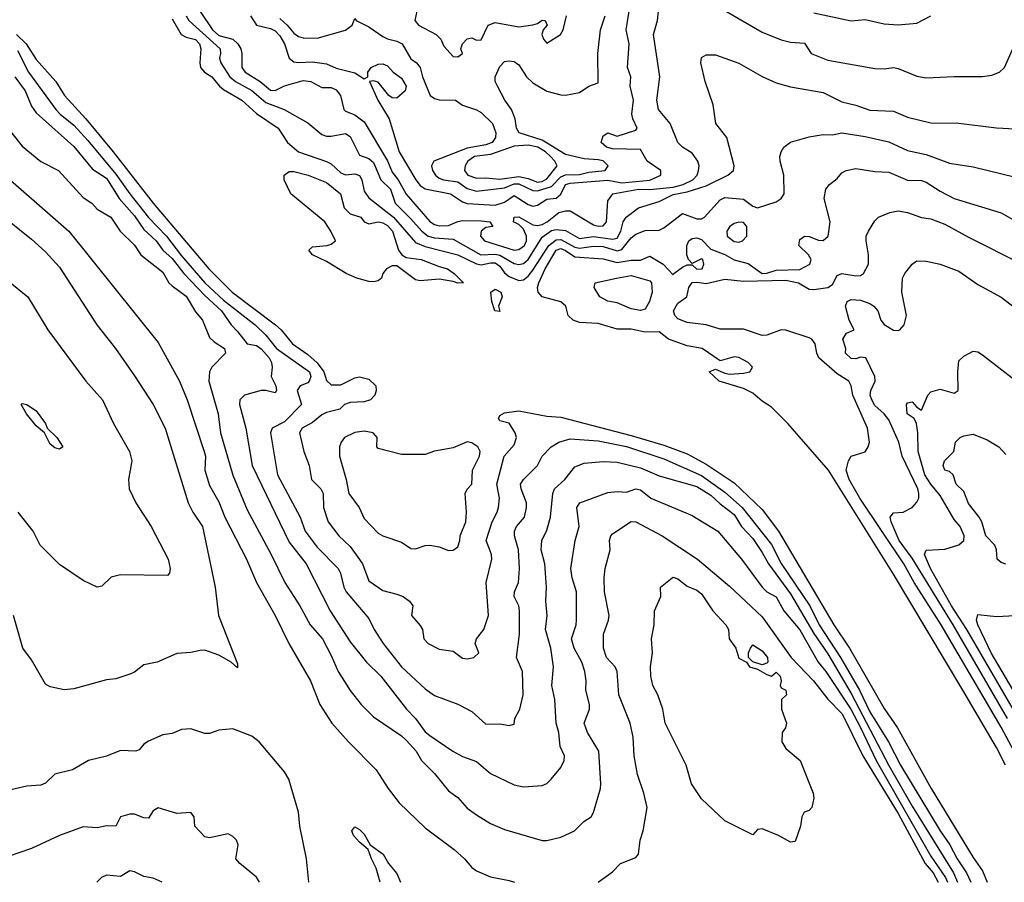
# Model space of a CAD drawing. Header units: metres. Extents: x -46681 to -43747, y -240911 to -237677.
# Tile 222 of 256: x -45407 to -45302, y -240911 to -240818. Entities that reach past the tile are written whole.
import ezdxf

# ---------------------------------------------------------------- set-up
doc = ezdxf.new("R2010")
doc.units = ezdxf.units.M
doc.layers.add('CONTOUR_INDEX', color=1, linetype='Continuous')
doc.layers.add('CONTOUR_INTER', color=3, linetype='Continuous')

msp = doc.modelspace()

# ---------------------------------------------------------------- linework, layer by layer
at = {"layer": 'CONTOUR_INDEX'}
for points, elevation in [([(-45379.1, -240818.31), (-45378.3, -240819.02), (-45377.6, -240819.87), (-45377.1, -240820.22), (-45376.6, -240820.37), (-45375.1, -240820.41), (-45372.1, -240819.56), (-45371.38, -240819.02), (-45371.1, -240818.31), (-45370.94, -240818.52), (-45369.6, -240819.18), (-45368.1, -240820.23), (-45367.6, -240820.48), (-45366.6, -240820.71), (-45366.04, -240821.02), (-45365.1, -240822.59), (-45364.51, -240823.02), (-45364.13, -240823.52), (-45363.88, -240824.52), (-45363.04, -240826.52), (-45362.6, -240826.85), (-45362.1, -240826.98), (-45360.34, -240827.02), (-45359.6, -240827.54), (-45358.1, -240828.04), (-45357.6, -240828.34), (-45356.39, -240829.52), (-45356.03, -240830.52), (-45356.07, -240831.02), (-45356.43, -240831.52), (-45357.1, -240831.77), (-45359.1, -240832.14), (-45362.67, -240833.52), (-45362.91, -240834.02), (-45362.8, -240834.52), (-45362.49, -240835.02), (-45362.1, -240835.34), (-45361.63, -240835.52), (-45360.1, -240835.75), (-45359.1, -240836.44), (-45358.1, -240836.73), (-45355.1, -240836.37), (-45354.1, -240835.94), (-45353.6, -240835.96), (-45352.1, -240836.67), (-45351.6, -240836.7), (-45350.1, -240836.23), (-45349.1, -240835.2), (-45348.6, -240834.99), (-45347.1, -240834.95), (-45346.1, -240834.7), (-45344.37, -240834.52), (-45344.05, -240834.02), (-45344.6, -240833.51), (-45345.1, -240833.37), (-45346.6, -240833.27), (-45348.6, -240832.81), (-45351.1, -240831.27), (-45353.56, -240830.52), (-45353.82, -240830.02), (-45353.99, -240829.02), (-45354.37, -240828.02), (-45355.08, -240827.02), (-45355.85, -240825.52), (-45356.1, -240825.02), (-45356.11, -240824.52), (-45355.6, -240823.42), (-45355.1, -240822.9), (-45354.6, -240822.8), (-45354.1, -240822.89), (-45353.6, -240823.23), (-45352.76, -240824.52), (-45352.1, -240825.17), (-45350.6, -240826.06), (-45349.1, -240826.44), (-45348.6, -240826.5), (-45347.1, -240826.19), (-45346.1, -240825.52), (-45345.1, -240825.18), (-45345.14, -240822.02), (-45344.85, -240819.52), (-45344.38, -240818.02)], 95), ([(-45407.19, -240820.02), (-45406.18, -240821.02), (-45405.1, -240822.68), (-45403, -240825.02), (-45402.09, -240826.52), (-45399.79, -240829.02), (-45396.87, -240832.52), (-45392.6, -240838.02), (-45386.67, -240845.02), (-45384.18, -240847.52), (-45379.56, -240851.02), (-45378.97, -240851.52), (-45377.74, -240853.02), (-45376.1, -240854.16), (-45375.1, -240855.05), (-45374.4, -240856.02), (-45374.1, -240856.96), (-45373.6, -240857.4), (-45372.6, -240857.41), (-45371.1, -240856.66), (-45370.6, -240856.55), (-45369.6, -240856.81), (-45368.86, -240857.52), (-45368.8, -240858.02), (-45368.97, -240858.52), (-45369.43, -240859.02), (-45370.1, -240859.22), (-45371.6, -240859.31), (-45372.18, -240859.52), (-45372.7, -240860.02), (-45374.1, -240860.36), (-45374.6, -240860.61), (-45375.6, -240861.44), (-45376.72, -240862.02), (-45376.99, -240862.52), (-45376.53, -240864.52), (-45375.98, -240866.02), (-45375.73, -240867.52), (-45374.71, -240868.52), (-45374.48, -240869.02), (-45374.45, -240870.52), (-45373.93, -240872.02), (-45372.8, -240873.52), (-45371.6, -240874.67), (-45370.6, -240876.04), (-45370.29, -240876.52), (-45369.6, -240878.32), (-45368.1, -240879.38), (-45366.6, -240879.74), (-45365.93, -240880.02), (-45365.26, -240880.52), (-45364.9, -240881.02), (-45365.05, -240882.02), (-45364.1, -240883.1), (-45363.87, -240883.52), (-45363.72, -240884.52), (-45363.26, -240885.02), (-45362.1, -240885.62), (-45360.6, -240885.85), (-45359.6, -240886.59), (-45359.1, -240886.65), (-45358.39, -240886.52), (-45357.85, -240886.02), (-45358.26, -240885.02), (-45358.1, -240884.52), (-45357.32, -240883.52), (-45356.83, -240882.02), (-45357.08, -240878.52), (-45356.45, -240876.02), (-45356.51, -240875.52), (-45357.06, -240874.02), (-45356.44, -240872.02), (-45355.89, -240871.02), (-45355.75, -240870.52), (-45355.66, -240869.52), (-45355.93, -240868.02), (-45355.16, -240865.02), (-45354.1, -240863.8), (-45353.83, -240863.02), (-45353.98, -240862.52), (-45354.6, -240861.49), (-45355.6, -240861.24), (-45355.75, -240861.02), (-45355.6, -240860.67), (-45355.1, -240860.41), (-45353.6, -240860.2), (-45350.6, -240860.76), (-45349.1, -240860.87), (-45341.6, -240862.82), (-45338.1, -240863.86), (-45335.6, -240864.77), (-45333.6, -240865.89), (-45330.6, -240867.88), (-45327.6, -240870.72), (-45325.87, -240873.02), (-45319.95, -240883.02), (-45318.28, -240885.52), (-45314.6, -240891.96), (-45313.18, -240894.02), (-45309.56, -240900.52), (-45305.1, -240907.86), (-45304.1, -240909.31), (-45303.58, -240910.52)], 100), ([(-45378.63, -240835.02), (-45378.1, -240834.65), (-45377.6, -240834.65), (-45376.06, -240835.02), (-45374.1, -240835.81), (-45372.61, -240837.02), (-45372.23, -240838.52), (-45371.6, -240839.15), (-45370.46, -240839.52), (-45370.1, -240840.02), (-45369.6, -240840.23), (-45368.6, -240840.01), (-45368.1, -240840.12), (-45367.6, -240840.41), (-45367.08, -240841.02), (-45366.43, -240843.02), (-45366.06, -240843.52), (-45365.6, -240843.8), (-45364, -240844.02), (-45362.1, -240844.79), (-45361.2, -240845.02), (-45360.48, -240845.52), (-45359.5, -240846.52), (-45360.1, -240846.57), (-45360.6, -240846.36), (-45362.1, -240846.14), (-45364.1, -240846.29), (-45364.6, -240846.2), (-45366.6, -240844.69), (-45367.1, -240844.71), (-45367.71, -240845.02), (-45368.09, -240845.52), (-45368.26, -240846.02), (-45368.6, -240846.29), (-45369.1, -240846.41), (-45369.6, -240846.36), (-45370.86, -240846.02), (-45372.03, -240845.52), (-45374.1, -240844.24), (-45375.6, -240843.54), (-45376, -240843.02), (-45375.6, -240842.67), (-45374.05, -240842.52), (-45373.6, -240842.4), (-45373.16, -240842.02), (-45373.64, -240841.02), (-45374.31, -240840.02), (-45377.93, -240837.02), (-45378.63, -240835.52), (-45378.63, -240835.02)], 100), ([(-45301.65, -240898.02), (-45302.6, -240896.11), (-45306.18, -240890.02), (-45313.6, -240877.63), (-45320.54, -240866.52), (-45324.88, -240861.52), (-45326.6, -240859.78), (-45327.6, -240859.15), (-45328.6, -240858.3), (-45329.6, -240857.79), (-45332.21, -240857.02), (-45333.28, -240856.02), (-45332.6, -240855.73), (-45331.6, -240856.18), (-45331.1, -240856.26), (-45329.6, -240856.18), (-45328.92, -240856.02), (-45328.66, -240855.52), (-45329.11, -240855.02), (-45330.1, -240854.49), (-45330.6, -240854.42), (-45332.1, -240854.86), (-45334.03, -240853.52), (-45335.6, -240853.26), (-45337.6, -240852.53), (-45338.6, -240851.74), (-45340.1, -240851.78), (-45341.6, -240851.45), (-45343.1, -240851.45), (-45345.1, -240850.85), (-45347.1, -240850.75), (-45347.79, -240850.52), (-45348.33, -240850.02), (-45348.57, -240849.02), (-45349.1, -240848.53), (-45351.1, -240848), (-45351.53, -240847.52), (-45351.61, -240847.02), (-45351.46, -240846.52), (-45350.77, -240845.02), (-45349.6, -240843.03), (-45349.1, -240842.86), (-45348.6, -240843.06), (-45347.6, -240843.74), (-45344.6, -240843.95), (-45343.1, -240844.36), (-45341.6, -240844.09), (-45340.6, -240844.09), (-45339.6, -240843.66), (-45338.18, -240844.52), (-45337.1, -240845.68), (-45337.04, -240845.52), (-45336.1, -240844.84), (-45335.6, -240844.6), (-45335.1, -240844.6), (-45334.6, -240845.07), (-45334.01, -240845.02), (-45333.82, -240844.52), (-45333.93, -240844.02), (-45334.1, -240843.95), (-45335.1, -240844.44), (-45335.48, -240844.02), (-45335.66, -240843.52), (-45335.65, -240842.52), (-45335.44, -240842.02), (-45335.1, -240841.8), (-45334.6, -240841.72), (-45334.1, -240841.91), (-45333.1, -240842.92), (-45331.6, -240843.49), (-45330.6, -240844.08), (-45329.1, -240844.46), (-45327.6, -240845.51), (-45327.1, -240845.5), (-45326.1, -240845.16), (-45323.6, -240845.09), (-45322.52, -240844.52), (-45322.39, -240844.02), (-45322.68, -240843.52), (-45323.68, -240842.52), (-45323.6, -240841.9), (-45323.1, -240841.55), (-45322.6, -240841.58), (-45321.6, -240841.98), (-45321.1, -240842), (-45320.57, -240841.52), (-45320.35, -240840.02), (-45321, -240837.52), (-45320.81, -240836.52), (-45320.44, -240836.02), (-45319.6, -240835.38), (-45319.1, -240834.78), (-45318.64, -240834.52), (-45317.6, -240834.31), (-45315.6, -240834.63), (-45314.1, -240834.72), (-45312.1, -240835.55), (-45310.6, -240835.6), (-45310.1, -240835.77), (-45308.6, -240836.75), (-45307.1, -240837.52), (-45302.1, -240839.04), (-45300.6, -240839.91)], 100), ([(-45409.1, -240839.09), (-45405.6, -240841.84), (-45404.1, -240843.22), (-45402.6, -240844.86), (-45398.62, -240851.02), (-45396.65, -240853.52), (-45394.6, -240856.45), (-45392.61, -240859.52), (-45391.34, -240862.02), (-45388.89, -240870.02), (-45388.4, -240871.02), (-45387.36, -240872.52), (-45386, -240879.02), (-45385.66, -240882.02), (-45383.6, -240887.21), (-45383.6, -240887.62), (-45384.29, -240887.02), (-45385.6, -240886.26), (-45387.1, -240885.74), (-45387.6, -240885.77), (-45388.6, -240885.99), (-45390.1, -240886.08), (-45392.2, -240887.02), (-45393.6, -240887.31), (-45394.6, -240888.1), (-45395.1, -240888.29), (-45396.6, -240888.81), (-45397.6, -240888.91), (-45401.1, -240889.85), (-45402.1, -240889.96), (-45403.6, -240889.64), (-45404.1, -240889.35), (-45405.6, -240886.78), (-45406.54, -240885.52), (-45407.54, -240882.02)], 105), ([(-45356.59, -240847.52), (-45356.1, -240847.2), (-45355.5, -240847.52), (-45355.36, -240848.02), (-45355.75, -240849.02), (-45355.6, -240849.57), (-45356.14, -240849.52), (-45356.48, -240848.52), (-45356.59, -240847.52)], 100), ([(-45337.2, -240878.02), (-45337.1, -240877.95), (-45336.6, -240878.11), (-45335.6, -240878.92), (-45334.6, -240879.34), (-45334.1, -240879.73), (-45332.86, -240881.52), (-45331.49, -240883.02), (-45331.21, -240883.52), (-45331.14, -240884.52), (-45330.41, -240885.52), (-45330.1, -240886.58), (-45329.27, -240887.02), (-45328.97, -240887.52), (-45328.1, -240887.75), (-45327.1, -240888.35), (-45326.6, -240888.51), (-45326.1, -240888.09), (-45325.7, -240888.52), (-45325.58, -240889.02), (-45325.68, -240889.52), (-45325.6, -240889.75), (-45325.08, -240890.02), (-45325.02, -240890.52), (-45325.56, -240891.02), (-45325.54, -240892.02), (-45325.03, -240893.52), (-45325.11, -240894.02), (-45325.49, -240894.52), (-45325.52, -240895.52), (-45325.1, -240896.24), (-45323.57, -240897.52), (-45322.18, -240901.02), (-45322.09, -240901.52), (-45322.3, -240902.52), (-45322.6, -240902.84), (-45323.11, -240903.02), (-45323.39, -240903.52), (-45323.52, -240904.52), (-45324.1, -240906.17), (-45324.6, -240906.24), (-45325.86, -240905.52), (-45327.6, -240904.8), (-45328.1, -240904.87), (-45328.6, -240905.44), (-45331.6, -240903.94), (-45334.1, -240901.62), (-45335.16, -240900.02), (-45335.72, -240898.02), (-45337.96, -240893.52), (-45338.23, -240892.02), (-45338.76, -240890.52), (-45339.27, -240889.52), (-45339.5, -240888.52), (-45339.52, -240887.52), (-45339.32, -240886.02), (-45339.42, -240884.52), (-45339.15, -240883.02), (-45339.09, -240881.52), (-45338.42, -240880.02), (-45338.47, -240879.02), (-45337.2, -240878.02)], 105), ([(-45328.84, -240885.52), (-45328.6, -240885.16), (-45327.6, -240885.82), (-45327.05, -240886.52), (-45327.01, -240887.02), (-45327.1, -240887.14), (-45327.6, -240887.3), (-45328.6, -240886.98), (-45329.08, -240886.52), (-45329.06, -240886.02), (-45328.84, -240885.52)], 105), ([(-45368.38, -240910.52), (-45368.81, -240909.02), (-45369.32, -240908.02), (-45369.65, -240907.02), (-45370.6, -240906.25), (-45371.24, -240905.52), (-45371.42, -240905.02), (-45371.1, -240904.6), (-45370.6, -240904.87), (-45370.1, -240905.38), (-45369.47, -240906.52), (-45368.05, -240907.52), (-45367.5, -240908.52), (-45366.6, -240909.57), (-45366.23, -240910.52)], 105)]:
    msp.add_lwpolyline(points, dxfattribs=dict(at, elevation=elevation))
at = {"layer": 'CONTOUR_INTER'}
for points, elevation in [([(-45389.11, -240818.02), (-45388.82, -240818.52), (-45385.48, -240821.52), (-45385.42, -240822.02), (-45385.54, -240822.52), (-45385.41, -240823.02), (-45384.42, -240824.52), (-45383.83, -240825.02), (-45382.1, -240826), (-45380.6, -240827.27), (-45378.65, -240828.02), (-45376.1, -240829.42), (-45374.6, -240830.68), (-45374.1, -240830.87), (-45373.6, -240830.86), (-45372.1, -240830.59), (-45371.6, -240830.91), (-45370.6, -240832.89), (-45369.6, -240833.23), (-45369.1, -240833.68), (-45368.33, -240835.52), (-45367.3, -240836.52), (-45366.8, -240838.02), (-45365.1, -240839.67), (-45363.94, -240841.02), (-45363.27, -240841.52), (-45362.6, -240841.71), (-45360.6, -240841.85), (-45357.65, -240843.52), (-45356.1, -240843.45), (-45355.6, -240843.55), (-45354.1, -240844.45), (-45353.6, -240844.57), (-45353.1, -240844.45), (-45352.6, -240844.02), (-45351.1, -240841.65), (-45350.1, -240840.94), (-45349.6, -240840.81), (-45348.6, -240840.92), (-45347.1, -240841.8), (-45345.6, -240841.57), (-45343.6, -240841.85), (-45343.1, -240841.74), (-45342.7, -240841.02), (-45342.46, -240840.02), (-45342.14, -240839.52), (-45340.8, -240838.52), (-45338.6, -240837.82), (-45337.1, -240837.1), (-45335.6, -240836.81), (-45333.6, -240836.17), (-45331.26, -240835.02), (-45330.68, -240834.52), (-45330.6, -240834.02), (-45331.39, -240831.02), (-45332.57, -240829.52), (-45332.84, -240827.52), (-45333.68, -240825.02), (-45334.14, -240823.02), (-45334.1, -240822.47), (-45333.6, -240822.16), (-45332.6, -240822.19), (-45330.1, -240823.07), (-45327.6, -240824.48), (-45326.1, -240825.17), (-45324.6, -240825.58), (-45321.1, -240826.21), (-45319.1, -240827.21), (-45317.6, -240827.56), (-45316.1, -240828.08), (-45313.6, -240828.18), (-45312.1, -240828.82), (-45309.6, -240829.42), (-45306.6, -240829.47), (-45302.6, -240829.97), (-45300.6, -240830.09)], 98), ([(-45387.6, -240817.56), (-45386.3, -240819.52), (-45385.6, -240820.12), (-45384.1, -240820.52), (-45383.59, -240821.02), (-45383.27, -240821.52), (-45383.16, -240822.02), (-45383.14, -240823.52), (-45382.79, -240824.02), (-45381.18, -240825.02), (-45380.1, -240825.94), (-45379.6, -240825.97), (-45378.6, -240825.48), (-45376.6, -240824.92), (-45375.78, -240825.02), (-45374.6, -240825.65), (-45373.6, -240825.68), (-45373.1, -240825.92), (-45372.63, -240826.52), (-45372.27, -240828.02), (-45372.1, -240828.2), (-45371.1, -240828.57), (-45370.1, -240829.33), (-45367.6, -240833.49), (-45367.1, -240834.69), (-45366.45, -240835.52), (-45365.6, -240837.07), (-45363.1, -240839.97), (-45362.6, -240840.3), (-45362.1, -240840.44), (-45361.1, -240840.41), (-45360.1, -240839.96), (-45359.6, -240839.88), (-45357.6, -240839.89), (-45356.67, -240840.02), (-45356.36, -240840.52), (-45357.1, -240840.62), (-45357.62, -240841.02), (-45357.69, -240841.52), (-45357.26, -240842.02), (-45354.1, -240843.02), (-45353.6, -240842.97), (-45352.99, -240842.52), (-45352.77, -240842.02), (-45352.77, -240841.52), (-45353.1, -240840.78), (-45353.6, -240840.29), (-45354.16, -240840.02), (-45354.08, -240839.52), (-45353.6, -240839.48), (-45352.1, -240840.31), (-45351.6, -240840.38), (-45351.1, -240840.3), (-45350.56, -240840.02), (-45349.31, -240839.02), (-45348.6, -240838.82), (-45348.1, -240838.83), (-45345.6, -240840.34), (-45345.1, -240840.48), (-45344.6, -240840.42), (-45344.24, -240840.02), (-45344.1, -240837.78), (-45343.55, -240837.02), (-45340.8, -240836.52), (-45339.6, -240836.55), (-45337.1, -240836.29), (-45336.05, -240836.02), (-45335.01, -240835.52), (-45334.56, -240835.02), (-45334.39, -240834.52), (-45334.34, -240834.02), (-45334.47, -240833.52), (-45335.1, -240832.66), (-45336.13, -240832.02), (-45336.61, -240831.52), (-45337.43, -240829.52), (-45338.67, -240828.02), (-45338.87, -240827.02), (-45338.54, -240824.52), (-45339.21, -240820.02), (-45338.78, -240818.52), (-45338.67, -240817.52)], 97), ([(-45382.24, -240818.02), (-45381.6, -240819.01), (-45380.1, -240819.36), (-45379.6, -240819.61), (-45379.1, -240820.15), (-45378.59, -240821.02), (-45378.1, -240822.52), (-45377.6, -240822.92), (-45377.1, -240823.01), (-45375.6, -240822.91), (-45374.1, -240823.13), (-45373.1, -240823.6), (-45371.1, -240824.11), (-45370.1, -240824.74), (-45369.69, -240824.52), (-45369.7, -240824.02), (-45369.34, -240823.52), (-45368.6, -240823.18), (-45368.1, -240823.14), (-45367.6, -240823.35), (-45367, -240824.02), (-45366.1, -240824.67), (-45365.61, -240825.52), (-45365.71, -240826.02), (-45366.6, -240826.82), (-45367.1, -240826.78), (-45367.46, -240826.52), (-45368.6, -240825.08), (-45369.1, -240824.94), (-45369.53, -240825.02), (-45368.62, -240827.02), (-45367.43, -240829.02), (-45366.36, -240832.52), (-45364.57, -240835.52), (-45364.1, -240836.14), (-45363.6, -240836.48), (-45360.87, -240837.02), (-45359.6, -240837.88), (-45359.1, -240838.05), (-45356.1, -240838.24), (-45355.1, -240837.91), (-45354.1, -240837.19), (-45352.6, -240838.16), (-45352.1, -240838.33), (-45351.6, -240838.23), (-45350.6, -240837.59), (-45349.6, -240837.49), (-45349.1, -240837.04), (-45348.62, -240836.02), (-45348.1, -240835.88), (-45344.1, -240835.56), (-45342.6, -240835.84), (-45339.6, -240835.55), (-45338.41, -240835.02), (-45338.43, -240834.52), (-45339.87, -240833.52), (-45340.6, -240832.3), (-45343.6, -240832.21), (-45344.21, -240832.02), (-45344.78, -240831.52), (-45344.6, -240830.83), (-45344.1, -240830.51), (-45343.1, -240830.85), (-45341.1, -240830.23), (-45340.96, -240830.02), (-45341.41, -240829.02), (-45341.51, -240828.52), (-45341.36, -240827.02), (-45341.7, -240825.52), (-45341.64, -240824.52), (-45341.99, -240823.52), (-45341.81, -240821.02), (-45342.14, -240819.52), (-45341.8, -240817.52)], 96), ([(-45364.49, -240817.52), (-45364.68, -240818.52), (-45364.28, -240819.02), (-45362.4, -240820.02), (-45361.9, -240820.52), (-45361.6, -240821.25), (-45360.6, -240822.34), (-45360.1, -240822.4), (-45359.6, -240822.04), (-45359.76, -240821.52), (-45359.59, -240821.02), (-45359.1, -240820.46), (-45358.6, -240820.38), (-45358.1, -240820.6), (-45357.6, -240820.58), (-45356.87, -240819.02), (-45356.1, -240818.71), (-45353.6, -240819.18), (-45352.1, -240818.96), (-45351.6, -240818.82), (-45351.1, -240818.48), (-45350.76, -240818.52), (-45350.56, -240819.02), (-45350.99, -240819.52), (-45351.12, -240820.02), (-45350.95, -240820.52), (-45350.6, -240820.92), (-45349.14, -240820.02), (-45348.85, -240819.52), (-45348.49, -240818.02)], 94), ([(-45332.1, -240817.17), (-45327.6, -240819.74), (-45325.6, -240820.58), (-45324.6, -240820.83), (-45323.1, -240820.93), (-45322.37, -240822.02), (-45320.6, -240822.74), (-45315.6, -240823.63), (-45314.6, -240823.66), (-45313.6, -240823.53), (-45313.1, -240823.63), (-45311.1, -240824.45), (-45310.1, -240824.62), (-45307.1, -240824.48), (-45304.1, -240824.5), (-45303.1, -240824.35), (-45302.29, -240824.02), (-45301.75, -240823.52), (-45300.6, -240820.96), (-45300.1, -240820.29), (-45299.6, -240819.99), (-45298.6, -240819.73), (-45297.6, -240819.02), (-45295.1, -240817.92)], 97), ([(-45322.1, -240817.68), (-45318.1, -240818.53), (-45316.6, -240818.42), (-45314.6, -240818.87), (-45313.1, -240818.97), (-45311.1, -240818.8), (-45309.6, -240818.03)], 96), ([(-45390.6, -240818.34), (-45389.63, -240820.02), (-45389.1, -240820.3), (-45388.1, -240820.55), (-45387.68, -240821.02), (-45387.53, -240821.52), (-45387.65, -240823.02), (-45387.55, -240823.52), (-45387.13, -240824.02), (-45386.37, -240824.52), (-45385.54, -240825.52), (-45385.1, -240825.88), (-45383.17, -240827.02), (-45381.6, -240828.44), (-45379.27, -240830.02), (-45378.28, -240831.52), (-45377.1, -240832.52), (-45374.1, -240833.56), (-45373.6, -240833.83), (-45372.6, -240834.79), (-45372.1, -240835), (-45371.1, -240834.89), (-45370.6, -240835.06), (-45370.36, -240835.52), (-45370.1, -240836.73), (-45369.6, -240837.46), (-45366.98, -240839.52), (-45364.6, -240842.21), (-45363.6, -240842.65), (-45360.1, -240843.53), (-45358.1, -240844.49), (-45357.6, -240844.61), (-45356.6, -240844.38), (-45356.1, -240844.39), (-45355.6, -240844.75), (-45355.1, -240845.44), (-45354.6, -240845.83), (-45353.6, -240846.28), (-45353.1, -240846.2), (-45352.6, -240845.82), (-45352.1, -240845.16), (-45350.38, -240842.52), (-45349.6, -240841.94), (-45349.1, -240841.91), (-45347.6, -240842.71), (-45347.1, -240842.81), (-45345.6, -240842.62), (-45344.6, -240842.63), (-45343.1, -240843.11), (-45342.6, -240842.96), (-45341.6, -240841.72), (-45341.1, -240841.34), (-45340.1, -240840.93), (-45338.6, -240840.89), (-45338.1, -240840.65), (-45336.1, -240839.12), (-45334.6, -240839.67), (-45334.1, -240839.68), (-45333.75, -240839.52), (-45332.1, -240837.64), (-45331.6, -240837.4), (-45329.6, -240837.59), (-45328.6, -240838.32), (-45328.1, -240838.5), (-45326.1, -240837.87), (-45325.58, -240837.52), (-45325.25, -240837.02), (-45325.28, -240835.02), (-45325.69, -240833.52), (-45325.72, -240833.02), (-45325.59, -240832.52), (-45325.28, -240832.02), (-45324.6, -240831.5), (-45322.6, -240830.92), (-45321.1, -240830.68), (-45320.1, -240830.72), (-45319.1, -240830.51), (-45316.6, -240830.89), (-45314.1, -240831.47), (-45312.1, -240832.38), (-45310.1, -240832.82), (-45307.6, -240833.75), (-45305.1, -240834.12), (-45299.1, -240835.59)], 99), ([(-45407.1, -240821.73), (-45405.91, -240824.02), (-45403, -240828.02), (-45402.56, -240828.52), (-45401.1, -240829.67), (-45399.6, -240831.32), (-45396.6, -240834.92), (-45395.12, -240837.02), (-45393.1, -240839.54), (-45391.2, -240841.52), (-45389.6, -240843.65), (-45387.11, -240846.52), (-45385.1, -240848.37), (-45381.74, -240851.02), (-45380.6, -240852.12), (-45379.45, -240853.52), (-45375.93, -240856.02), (-45375.78, -240856.52), (-45375.95, -240857.02), (-45376.1, -240857.21), (-45376.94, -240857.52), (-45377.23, -240858.02), (-45376.8, -240859.52), (-45378.6, -240861.35), (-45379.91, -240862.02), (-45380.09, -240862.52), (-45379.35, -240867.02), (-45376.93, -240871.52), (-45376.38, -240873.02), (-45375.1, -240874.75), (-45372.86, -240877.02), (-45372.61, -240877.52), (-45372.27, -240879.02), (-45372, -240879.52), (-45369.6, -240882.34), (-45369.03, -240883.52), (-45368.07, -240885.02), (-45366.11, -240887.52), (-45363.6, -240889.85), (-45362.6, -240890.58), (-45360.1, -240891.51), (-45358.6, -240892.3), (-45357.1, -240893.63), (-45355.6, -240893.6), (-45354.6, -240893.79), (-45354.1, -240893.62), (-45354.01, -240893.02), (-45353.48, -240892.02), (-45353.12, -240890.52), (-45353.21, -240888.02), (-45353.82, -240886.52), (-45353.53, -240884.02), (-45353.53, -240881.52), (-45353.6, -240881), (-45354.1, -240880.02), (-45354.03, -240879.52), (-45353.63, -240878.52), (-45353.53, -240877.02), (-45353.63, -240875.02), (-45354.04, -240873.52), (-45354.05, -240873.02), (-45353.83, -240872.52), (-45352.98, -240871.52), (-45352.78, -240870.52), (-45352.78, -240870.02), (-45353.35, -240868.52), (-45353.39, -240868.02), (-45353.1, -240867.52), (-45351.6, -240866.02), (-45351.08, -240865.02), (-45350.15, -240864.02), (-45349.32, -240863.52), (-45348.1, -240863.19), (-45345.1, -240863.38), (-45342.1, -240864), (-45338.1, -240865.31), (-45334.1, -240867.09), (-45331.6, -240868.85), (-45329.76, -240870.52), (-45326.6, -240874.44), (-45325.6, -240876.49), (-45322.54, -240881.02), (-45321.51, -240883.02), (-45319.24, -240886.52), (-45317.21, -240890.02), (-45316.1, -240892.32), (-45314.12, -240895.52), (-45312.83, -240898.02), (-45308.62, -240905.02), (-45307.58, -240906.52), (-45306.79, -240908.02), (-45305.79, -240909.52), (-45305.35, -240910.52)], 101), ([(-45407.38, -240824.52), (-45406.27, -240826.02), (-45405.6, -240827.64), (-45405.1, -240828.38), (-45401.1, -240831.95), (-45399.1, -240834.37), (-45397.6, -240835.36), (-45396.24, -240837.52), (-45394.6, -240839.38), (-45393.6, -240840.84), (-45392.3, -240842.02), (-45391.58, -240843.02), (-45390.6, -240843.91), (-45389.34, -240845.52), (-45387.1, -240847.88), (-45385.34, -240849.52), (-45384.28, -240851.02), (-45383.6, -240851.7), (-45382.6, -240853.02), (-45381.6, -240853.21), (-45381.1, -240853.56), (-45380.23, -240854.52), (-45379.98, -240855.02), (-45379.92, -240855.52), (-45380.01, -240856.52), (-45379.54, -240857.52), (-45379.47, -240858.02), (-45379.6, -240858.27), (-45380.6, -240858), (-45381.1, -240858.01), (-45382.88, -240858.52), (-45383.35, -240859.02), (-45383.4, -240859.52), (-45382.71, -240862.02), (-45382.04, -240866.02), (-45378.1, -240874.2), (-45376.28, -240876.52), (-45373.73, -240881.52), (-45371.6, -240884.83), (-45369.86, -240887.02), (-45368.33, -240888.52), (-45365.58, -240892.02), (-45364.6, -240893.04), (-45363.6, -240894.46), (-45363.1, -240894.85), (-45360.62, -240896.52), (-45359.6, -240897.08), (-45358.1, -240897.61), (-45356.6, -240898.92), (-45354.1, -240900.11), (-45353.1, -240900.33), (-45351.1, -240900.19), (-45350.6, -240899.96), (-45350.12, -240899.52), (-45349.1, -240898.26), (-45348.75, -240897.52), (-45348.71, -240897.02), (-45349.18, -240896.02), (-45349.31, -240894.52), (-45349.6, -240893.52), (-45349.74, -240891.02), (-45350.06, -240889.52), (-45349.9, -240887.52), (-45350.17, -240885.52), (-45350.74, -240883.52), (-45350.56, -240882.02), (-45350.7, -240880.52), (-45350.63, -240879.02), (-45350.82, -240876.52), (-45351.19, -240875.02), (-45351.13, -240874.02), (-45350.6, -240872.94), (-45350.19, -240871.52), (-45349.95, -240869.02), (-45349.79, -240868.52), (-45348.68, -240867.52), (-45347.6, -240866.15), (-45346.6, -240865.78), (-45344.6, -240865.6), (-45343.1, -240865.68), (-45340.6, -240866.26), (-45338.6, -240867.13), (-45334.6, -240868.28), (-45333.1, -240869.18), (-45332.1, -240870.12), (-45330.6, -240871.25), (-45329.81, -240872.52), (-45328.6, -240873.82), (-45327.6, -240875.3), (-45326.95, -240876.52), (-45324.6, -240879.71), (-45322.1, -240883.97), (-45320.6, -240886.14), (-45318.1, -240890.35), (-45314.1, -240898.05), (-45311.6, -240902.39), (-45307.2, -240909.52), (-45306.77, -240910.52)], 102), ([(-45408.91, -240829.02), (-45406.6, -240831.94), (-45404.6, -240833.58), (-45402.74, -240834.52), (-45400.1, -240837.42), (-45399.18, -240838.02), (-45398.6, -240838.64), (-45397.13, -240839.52), (-45396.14, -240841.02), (-45394.6, -240842.5), (-45393.92, -240843.52), (-45391.6, -240845.39), (-45390.93, -240846.52), (-45390.6, -240846.85), (-45389.1, -240847.94), (-45388.1, -240849.61), (-45387.35, -240850.52), (-45386.6, -240852.34), (-45386.1, -240852.83), (-45385, -240853.52), (-45384.91, -240854.02), (-45386.37, -240855.52), (-45386.6, -240856.02), (-45386.67, -240857.02), (-45385.68, -240860.52), (-45385.42, -240862.52), (-45384.1, -240867.04), (-45382.6, -240870.75), (-45380.02, -240875.52), (-45378.58, -240878.52), (-45376.96, -240881.02), (-45375.86, -240883.02), (-45374.53, -240884.52), (-45373.6, -240886.29), (-45372.87, -240888.02), (-45371.6, -240890.03), (-45370.41, -240891.52), (-45369.1, -240892.86), (-45366.1, -240894.89), (-45365.6, -240895.34), (-45364.54, -240896.52), (-45363.96, -240897.52), (-45362.6, -240898.91), (-45361.1, -240900.76), (-45360.1, -240901.46), (-45359.1, -240902.6), (-45358.1, -240903.32), (-45356.6, -240904.24), (-45355.1, -240904.87), (-45351.1, -240906.07), (-45350.6, -240906.07), (-45349.1, -240905.7), (-45347.65, -240905.02), (-45346.65, -240904.02), (-45345.88, -240903.52), (-45345.6, -240903.07), (-45344.86, -240900.52), (-45344.84, -240900.02), (-45345.04, -240896.52), (-45346.24, -240894.52), (-45346.61, -240893.52), (-45346.04, -240892.02), (-45346.04, -240891.52), (-45346.43, -240890.02), (-45346.4, -240889.02), (-45346.55, -240888.02), (-45346.86, -240887.02), (-45347.68, -240885.52), (-45347.97, -240884.52), (-45347.48, -240883.02), (-45347.44, -240882.52), (-45347.44, -240879.52), (-45347.89, -240878.02), (-45348.04, -240877.02), (-45347.57, -240874.02), (-45347.16, -240872.52), (-45347.39, -240870.52), (-45347.08, -240870.02), (-45344.1, -240868.91), (-45343.1, -240868.8), (-45342.1, -240868.85), (-45341.1, -240868.5), (-45340.6, -240868.63), (-45339.51, -240869.52), (-45335.1, -240871.35), (-45332.35, -240873.02), (-45329.81, -240876.02), (-45327.6, -240879.02), (-45327.1, -240879.51), (-45326.1, -240880.05), (-45325.31, -240881.52), (-45323.6, -240883.57), (-45321.65, -240887.02), (-45320.81, -240888.02), (-45318.15, -240892.02), (-45317.1, -240893.98), (-45315.45, -240897.52), (-45309.6, -240907.73), (-45308.03, -240910.02), (-45307.83, -240910.52)], 103), ([(-45354.1, -240831.92), (-45356.6, -240832.8), (-45358.3, -240833.02), (-45359.02, -240833.52), (-45359.33, -240834.02), (-45359.37, -240834.52), (-45359.02, -240835.02), (-45358.1, -240835.36), (-45357.1, -240835.32), (-45355.6, -240835.46), (-45353.6, -240835.16), (-45352.6, -240835.37), (-45351.6, -240835.76), (-45351.1, -240835.69), (-45350.6, -240835.41), (-45349.49, -240834.02), (-45349.73, -240833.52), (-45350.2, -240833.02), (-45350.74, -240832.52), (-45351.57, -240832.02), (-45352.6, -240831.82), (-45354.1, -240831.92)], 94), ([(-45409.6, -240834.08), (-45401.63, -240841.02), (-45392.1, -240852.88), (-45389.8, -240857.02), (-45388.98, -240859.02), (-45387.16, -240864.52), (-45387.04, -240865.02), (-45387.1, -240866.52), (-45386.6, -240868.15), (-45385.6, -240869.91), (-45384.96, -240871.52), (-45382.65, -240876.02), (-45381.59, -240878.52), (-45379.6, -240882.02), (-45378.13, -240885.02), (-45375.84, -240889.02), (-45374.82, -240891.52), (-45373.56, -240893.52), (-45371.77, -240895.52), (-45368.81, -240898.52), (-45367.53, -240900.52), (-45366.35, -240902.02), (-45363.6, -240904.7), (-45360.48, -240907.02), (-45359.38, -240908.02), (-45358.6, -240908.95), (-45358.1, -240909.31), (-45356.6, -240909.92), (-45354.6, -240910.31), (-45354.05, -240910.52)], 104), ([(-45300.46, -240897.02), (-45302.1, -240893.96), (-45308.5, -240883.02), (-45311.38, -240878.52), (-45312.49, -240876.52), (-45317.2, -240869.52), (-45318.31, -240867.52), (-45318.63, -240866.52), (-45318.38, -240865.52), (-45318.1, -240865.04), (-45316.6, -240864.56), (-45316.28, -240864.02), (-45316.17, -240863.52), (-45316.38, -240862.02), (-45317.92, -240858.52), (-45318.12, -240857.52), (-45318.36, -240857.02), (-45319.6, -240856.23), (-45321.55, -240854.52), (-45321.79, -240854.02), (-45321.94, -240853.02), (-45322.31, -240852.52), (-45322.6, -240852.38), (-45325.1, -240851.56), (-45325.6, -240851.55), (-45327.1, -240852.12), (-45327.6, -240852.14), (-45329.6, -240851.45), (-45332.1, -240851.48), (-45333.6, -240851.01), (-45335.6, -240850.76), (-45336.6, -240850.35), (-45336.95, -240850.02), (-45337.08, -240849.52), (-45336.6, -240848.7), (-45335.66, -240848.02), (-45335.43, -240847.02), (-45335.1, -240846.49), (-45334.6, -240846.44), (-45333.6, -240846.6), (-45331.6, -240846.12), (-45329.6, -240846.34), (-45325.1, -240846.25), (-45323.74, -240846.52), (-45322.6, -240847.19), (-45322.1, -240847.24), (-45320.6, -240847.02), (-45320.1, -240846.68), (-45319.6, -240845.75), (-45319.1, -240845.52), (-45317.6, -240845.76), (-45317.1, -240845.75), (-45316.78, -240845.52), (-45316.27, -240844.52), (-45316.25, -240843.52), (-45316.51, -240842.02), (-45316.5, -240841.52), (-45316.26, -240841.02), (-45315.6, -240839.91), (-45315.21, -240839.52), (-45313.99, -240839.02), (-45313.1, -240838.82), (-45312.1, -240839), (-45310.6, -240839.54), (-45309.6, -240839.67), (-45308.1, -240840.25), (-45305.6, -240841.66), (-45299.85, -240844.52)], 101), ([(-45330.6, -240840.18), (-45331.07, -240840.52), (-45331.37, -240841.02), (-45331.34, -240841.52), (-45330.6, -240842.11), (-45330.1, -240842.16), (-45329.7, -240842.02), (-45329.23, -240841.52), (-45329.26, -240840.52), (-45329.6, -240840.07), (-45330.1, -240840.03), (-45330.6, -240840.18)], 99), ([(-45301.41, -240893.02), (-45307.21, -240883.02), (-45311.6, -240875.91), (-45312.98, -240874.02), (-45313.83, -240872.02), (-45313.95, -240871.52), (-45313.6, -240871.07), (-45312.57, -240871.02), (-45311.6, -240870.49), (-45311.1, -240869.93), (-45310.9, -240869.52), (-45310.87, -240869.02), (-45310.99, -240868.52), (-45312.65, -240865.02), (-45313.02, -240863.52), (-45314.1, -240861.16), (-45314.6, -240860.49), (-45315.6, -240859.63), (-45315.89, -240859.02), (-45316.07, -240858.52), (-45316.02, -240858.02), (-45315.54, -240857.02), (-45315.59, -240856.52), (-45316.55, -240854.52), (-45317.1, -240854.44), (-45317.6, -240854.62), (-45318.1, -240854.59), (-45318.73, -240854.02), (-45318.69, -240853.52), (-45319, -240852.52), (-45318.6, -240851.88), (-45317.8, -240851.52), (-45318.32, -240850.52), (-45318.73, -240849.02), (-45318.54, -240848.52), (-45318.1, -240848.29), (-45317.1, -240848.36), (-45316.1, -240848.73), (-45315.68, -240849.02), (-45315.28, -240849.52), (-45314.95, -240850.52), (-45314.6, -240850.95), (-45313.6, -240851.58), (-45313.1, -240851.62), (-45312.9, -240851.52), (-45312.47, -240851.02), (-45312.19, -240850.02), (-45312.71, -240847.52), (-45312.63, -240846.02), (-45312.38, -240845.52), (-45311.6, -240844.54), (-45311.1, -240844.18), (-45310.1, -240844.19), (-45308.6, -240844.51), (-45306.6, -240845.29), (-45304.6, -240846.68), (-45302.1, -240848.06), (-45300.1, -240849.58)], 102), ([(-45408.1, -240846.32), (-45405.98, -240848.02), (-45403.87, -240851.52), (-45399.79, -240857.02), (-45398.01, -240859.02), (-45396.86, -240861.52), (-45395.15, -240864.52), (-45394.89, -240865.52), (-45395.24, -240867.52), (-45395.17, -240868.52), (-45394.46, -240870.02), (-45392.84, -240872.52), (-45391, -240876.02), (-45390.79, -240877.02), (-45390.88, -240877.52), (-45391.1, -240877.75), (-45396.1, -240877.69), (-45397.1, -240877.96), (-45398.1, -240878.92), (-45398.6, -240879.01), (-45400.1, -240878.3), (-45402.6, -240876.6), (-45404.69, -240874.52), (-45405.41, -240873.02), (-45407.02, -240871.02)], 106), ([(-45343.16, -240846.02), (-45341.6, -240845.72), (-45339.6, -240846.31), (-45339.41, -240846.52), (-45339.36, -240847.52), (-45339.62, -240848.52), (-45340.1, -240849.34), (-45340.6, -240849.48), (-45341.6, -240849.3), (-45343.1, -240848.67), (-45344.1, -240848.47), (-45344.95, -240848.02), (-45345.56, -240847.02), (-45345.44, -240846.52), (-45343.16, -240846.02)], 101), ([(-45298.5, -240896.02), (-45305.77, -240883.52), (-45307.39, -240881.02), (-45309.64, -240877.02), (-45310.28, -240875.52), (-45310.1, -240875.07), (-45308.1, -240874.97), (-45306.6, -240874.49), (-45306.1, -240874.04), (-45306.04, -240873.52), (-45306.49, -240872.52), (-45307.1, -240871.79), (-45308.6, -240869.24), (-45309.6, -240868.03), (-45310.23, -240867.02), (-45310.95, -240864.52), (-45311, -240862.52), (-45311.15, -240861.52), (-45311.4, -240861.02), (-45312.12, -240860.52), (-45312.19, -240859.52), (-45312.1, -240859.34), (-45311.6, -240859.21), (-45311.1, -240859.81), (-45310.6, -240860.11), (-45309.92, -240858.52), (-45309.6, -240858.15), (-45308.6, -240857.86), (-45307.1, -240858.3), (-45306.7, -240858.02), (-45306.72, -240856.02), (-45306.6, -240854.86), (-45306.1, -240854.34), (-45305.1, -240853.83), (-45304.6, -240853.87), (-45304.1, -240854.2), (-45300.6, -240856.92)], 103), ([(-45406.7, -240859.52), (-45406.6, -240859.4), (-45406.1, -240859.51), (-45405.1, -240860.2), (-45404.1, -240861.52), (-45403.92, -240862.02), (-45402.91, -240863.02), (-45402.27, -240864.02), (-45402.6, -240864.27), (-45403.1, -240864.13), (-45403.6, -240863.74), (-45404.2, -240862.52), (-45405.1, -240861.78), (-45406.13, -240860.52), (-45406.7, -240859.52)], 107), ([(-45371.1, -240862.48), (-45372.21, -240863.02), (-45372.54, -240863.52), (-45372.71, -240864.02), (-45372.71, -240865.02), (-45372.01, -240867.52), (-45371.73, -240869.02), (-45370.62, -240870.52), (-45370.1, -240871.67), (-45368.6, -240873.25), (-45368.1, -240873.54), (-45366.1, -240874.21), (-45365.1, -240874.88), (-45364.6, -240874.93), (-45363.6, -240874.55), (-45363.1, -240874.51), (-45362.1, -240874.69), (-45361.1, -240875.09), (-45360.6, -240875.07), (-45360.1, -240874.7), (-45359.87, -240874.02), (-45359.85, -240873.52), (-45359.25, -240872.02), (-45359.17, -240871.02), (-45359.31, -240869.02), (-45359.1, -240868.56), (-45358.6, -240868.02), (-45358.54, -240866.52), (-45357.78, -240865.02), (-45357.71, -240864.52), (-45357.96, -240864.02), (-45358.6, -240863.61), (-45359.1, -240863.51), (-45360.6, -240864.15), (-45362.6, -240864.49), (-45363.6, -240864.83), (-45366.1, -240864.83), (-45368.6, -240864.22), (-45368.75, -240864.02), (-45368.72, -240863.02), (-45369.12, -240862.52), (-45370.1, -240862.36), (-45371.1, -240862.48)], 99), ([(-45301.6, -240876.55), (-45302.1, -240876.36), (-45302.51, -240876.02), (-45302.59, -240875.02), (-45302.77, -240874.52), (-45303.73, -240873.52), (-45304.18, -240872.02), (-45304.46, -240871.52), (-45305.6, -240870.06), (-45306.1, -240868.79), (-45306.92, -240868.02), (-45307.23, -240867.02), (-45307.6, -240866.66), (-45308.12, -240866.52), (-45308.29, -240866.02), (-45308.13, -240865.52), (-45307.16, -240864.52), (-45306.97, -240863.52), (-45306.46, -240863.02), (-45306.1, -240862.87), (-45305.1, -240862.68), (-45303.6, -240863.27), (-45302.35, -240864.02), (-45301.6, -240864.85)], 104), ([(-45345.1, -240910.52), (-45343.6, -240909.39), (-45342.72, -240908.52), (-45341.1, -240907.87), (-45340.8, -240907.52), (-45340.63, -240906.02), (-45340.33, -240905.02), (-45339.9, -240902.52), (-45340.25, -240901.02), (-45340.92, -240899.02), (-45341.29, -240897.02), (-45341.38, -240895.02), (-45341.7, -240893.52), (-45342.9, -240890.52), (-45343.08, -240888.02), (-45343.31, -240887.52), (-45344.22, -240886.52), (-45344.55, -240885.52), (-45344.54, -240884.02), (-45344.01, -240882.52), (-45343.95, -240882.02), (-45344.45, -240879.52), (-45344.47, -240878.02), (-45344.36, -240877.02), (-45343.85, -240875.02), (-45343.9, -240874.02), (-45343.77, -240873.52), (-45343.6, -240873.32), (-45341.6, -240872), (-45341.1, -240872.05), (-45338.3, -240873.52), (-45334.51, -240876.02), (-45331.1, -240878.9), (-45327.6, -240882.16), (-45324.53, -240886.52), (-45322.14, -240889.02), (-45320.6, -240890.95), (-45319.08, -240892.52), (-45316.85, -240897.02), (-45313.1, -240903.16), (-45310.22, -240908.52), (-45309.36, -240909.52), (-45308.81, -240910.52)], 104), ([(-45292.6, -240903.95), (-45303.16, -240886.02), (-45304.6, -240883.02), (-45304.72, -240882.52), (-45304.6, -240881.93), (-45302.6, -240882.15), (-45300.6, -240882.03)], 104), ([(-45376, -240910.52), (-45376.26, -240908.02), (-45376.95, -240904.52), (-45377.09, -240903.02), (-45378.15, -240899.52), (-45378.6, -240898.71), (-45381.32, -240895.52), (-45382.1, -240894.93), (-45384.1, -240894.12), (-45385.6, -240894.27), (-45386.6, -240894.62), (-45387.1, -240894.65), (-45388.6, -240894.12), (-45389.6, -240894.19), (-45390.6, -240894.64), (-45391.6, -240894.76), (-45393.1, -240895.46), (-45393.6, -240895.77), (-45394.1, -240896.37), (-45394.45, -240896.52), (-45396.1, -240896.45), (-45397.6, -240897.04), (-45399.53, -240897.52), (-45401.22, -240898.52), (-45403.1, -240898.99), (-45404.1, -240899.92), (-45404.6, -240900.15), (-45406.1, -240900.25), (-45408.6, -240900.84)], 104), ([(-45381.28, -240910.52), (-45381.6, -240909.96), (-45383.38, -240908.52), (-45383.79, -240908.02), (-45383.56, -240906.52), (-45383.72, -240906.02), (-45384.1, -240905.64), (-45384.6, -240905.35), (-45386.6, -240905.76), (-45387.1, -240905.67), (-45388.16, -240904.52), (-45388.23, -240903.52), (-45388.6, -240903.07), (-45390.1, -240903.19), (-45392.1, -240902.57), (-45392.6, -240902.88), (-45393.1, -240903.66), (-45393.6, -240903.64), (-45394.6, -240903.24), (-45395.1, -240903.24), (-45396.11, -240903.52), (-45396.6, -240904.52), (-45397.6, -240904.5), (-45398.6, -240904.7), (-45400.1, -240904.61), (-45402.6, -240905.52), (-45405.6, -240906.91), (-45408.1, -240907.76)], 103), ([(-45391.65, -240910.52), (-45392.6, -240910.08), (-45393.6, -240909.89), (-45394.6, -240909.39), (-45395.1, -240909.31), (-45396.1, -240909.89), (-45397.6, -240909.77), (-45398.13, -240910.02), (-45398.62, -240910.52)], 102)]:
    msp.add_lwpolyline(points, dxfattribs=dict(at, elevation=elevation))

doc.saveas('drawing.dxf')
